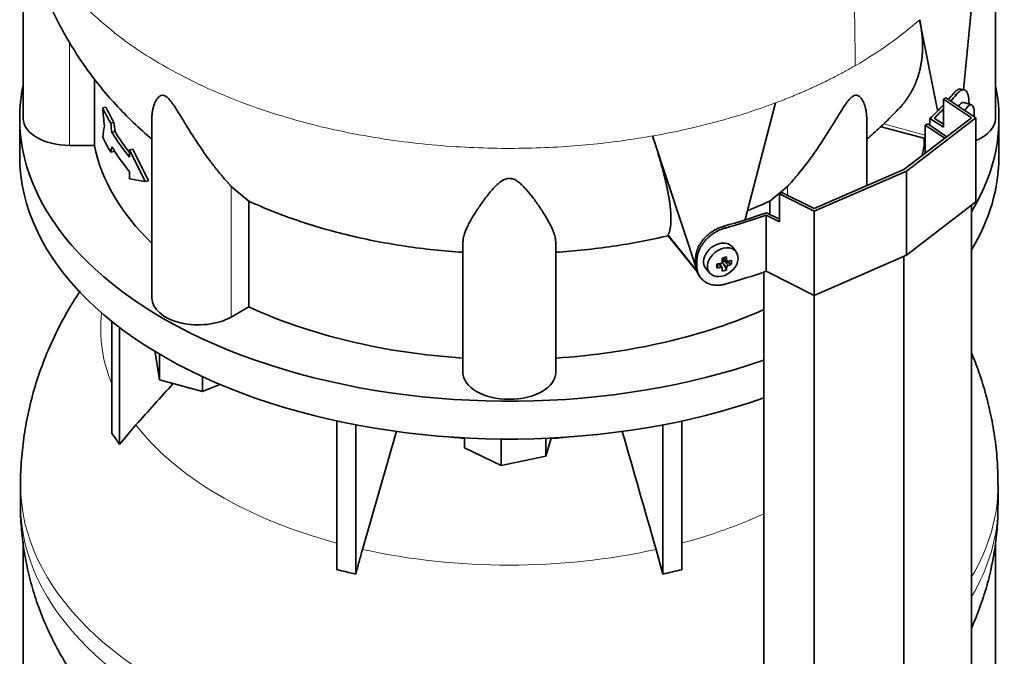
# Model space of a CAD drawing. Header units: millimetres. Extents: x 468 to 1343, y -1144 to 1322.
# Tile 8 of 27: x 1051 to 1337, y -721 to -535. Entities that reach past the tile are written whole.
import ezdxf

# ---------------------------------------------------------------- set-up
doc = ezdxf.new("R2010")
doc.units = ezdxf.units.MM
for name, color, linetype in [('LOW_454-1', 7, 'Continuous'), ('M5X8_UNI7687', 7, 'Continuous'), ('VSI344-454_TERMI', 7, 'Continuous'), ('VSI344-454_TESTA', 7, 'Continuous'), ('VSI454_DIFFUSORE', 7, 'Continuous')]:
    doc.layers.add(name, color=color, linetype=linetype)

# ---------------------------------------------------------------- blocks, each defined once
blk = doc.blocks.new('SE4')
at = {"layer": 'LOW_454-1', "color": 7, "linetype": 'Continuous', "lineweight": 35}
for p, q in [((1314.3, -565.97), (1315.05, -565.6)), ((1320.05, -569.8), (1314.3, -565.97)), ((1314.3, -565.97), (1314.3, -574.2)), ((1315.05, -565.6), (1320.66, -569.32)), ((1327.8, -802.27), (1327.8, -589.31)), ((1308.14, -817.34), (1308.14, -604.14)), ((1267.38, -608.72), (1267.38, -821.97)), ((1282.05, -828.69), (1282.05, -615.49))]:
    blk.add_line(p, q, dxfattribs=at)
at = {"layer": 'M5X8_UNI7687', "color": 7, "linetype": 'Continuous', "lineweight": 35}
for p, q in [((1327.8, -560.05), (1325.56, -559.37)), ((1259.31, -602.85), (1258.31, -601.49)), ((1255.5, -604.56), (1256.67, -605.56)), ((1255.58, -604.63), (1255.58, -605.51)), ((1253.71, -607.51), (1254.06, -606.33)), ((1255.24, -607.5), (1254.54, -606.25)), ((1256.45, -608.12), (1255.55, -606.14)), ((1257.94, -606.37), (1256, -605.62)), ((1250.53, -607.78), (1251.64, -609.04))]:
    blk.add_line(p, q, dxfattribs=at)
at = {"layer": 'M5X8_UNI7687', "color": 4, "linetype": 'Continuous', "lineweight": 9}
for p, q in [((1255.62, -604.53), (1256.55, -605.32)), ((1254.82, -607.36), (1254.23, -606.3)), ((1256.55, -607.3), (1255.55, -606.14)), ((1256, -605.62), (1257.01, -606.77))]:
    blk.add_line(p, q, dxfattribs=at)
at = {"layer": 'M5X8_UNI7687', "color": 7, "linetype": 'Continuous', "lineweight": 35}
blk.add_arc((1318.62, -562.68), 10, 355.3007, 6.9701, dxfattribs=at)
for centre, major_axis, ratio, start_param, end_param in [((1324.24, -564.19), (1.3, 4.83), 0.345066, 0, 0.78056), ((1324.24, -564.19), (1.3, 4.83), 0.345066, 6.272967, 6.283185), ((1326.51, -564.8), (-1.28, -4.76), 0.345066, 2.435688, 4.101845), ((1254.35, -604.55), (3.89, 3.14), 0.739997, 0, 3.172175), ((1254.35, -604.55), (3.89, 3.14), 0.739997, 6.252603, 6.283185), ((1252.66, -604.96), (8.97, 2.29), 0.035701, -1.293098, -1.143406), ((1251.87, -601.27), (2.06, -9.79), 0.279258, 1.046834, 1.161394), ((1251.59, -601.35), (3.16, -9.49), 0.408248, 1.007206, 1.121766), ((1255.44, -601.71), (-1.01, -9.2), 0.152739, -1.021742, -0.87205), ((1251.73, -601.44), (9.99, 0.43), 0.510658, -1.393505, -1.278945), ((1251.73, -601.18), (9.99, -0.48), 0.639648, -1.340934, -1.226375), ((1255.8, -605.8), (0.391, 0.312), 0.744948, 1.56038, 2.087178), ((1256, -606.03), (-0.449, 0.845), 0.482969, 0.934611, 1.452812), ((1256, -606.03), (-0.837, 0.408), 0.40333, 4.914112, 5.432313), ((1251.59, -601.35), (3.16, -9.49), 0.408248, 0.650389, 0.764948), ((1251.73, -601.44), (9.99, 0.43), 0.510658, -1.036687, -0.922127), ((1251.73, -601.18), (9.99, -0.48), 0.639648, -0.984117, -0.869557), ((1249.88, -603.21), (6.65, -6.44), 0.71261, 0.529363, 0.679055), ((1251.87, -601.27), (2.06, -9.79), 0.279258, 0.690017, 0.804576), ((1252.66, -599.96), (7.61, -5.28), 0.901051, 5.557555, 5.707247)]:
    blk.add_ellipse(centre, major_axis=major_axis, ratio=ratio, start_param=start_param, end_param=end_param, dxfattribs=at)
blk.add_ellipse((1255.4, -605.86), major_axis=(-3.84, -3.1), ratio=0.739997, dxfattribs=at)
for points in [[(1254.82, -606.2), (1254.83, -606.2), (1254.87, -606.19), (1254.91, -606.17), (1254.95, -606.15), (1254.99, -606.13), (1255.03, -606.11), (1255.07, -606.08), (1255.11, -606.04), (1255.14, -606.01), (1255.17, -605.97), (1255.2, -605.93), (1255.22, -605.89), (1255.24, -605.84), (1255.25, -605.8), (1255.26, -605.76), (1255.27, -605.72), (1255.27, -605.69), (1255.27, -605.67)], [(1255.27, -607.64), (1255.27, -607.63), (1255.27, -607.61), (1255.26, -607.57), (1255.25, -607.54), (1255.24, -607.51), (1255.22, -607.48), (1255.2, -607.45), (1255.17, -607.43), (1255.14, -607.41), (1255.11, -607.39), (1255.07, -607.37), (1255.03, -607.36), (1254.99, -607.35), (1254.95, -607.35), (1254.91, -607.35), (1254.87, -607.35), (1254.83, -607.36), (1254.82, -607.36)], [(1256.55, -605.32), (1256.56, -605.34), (1256.56, -605.37), (1256.57, -605.41), (1256.58, -605.44), (1256.6, -605.48), (1256.62, -605.51), (1256.64, -605.54), (1256.67, -605.57), (1256.7, -605.59), (1256.73, -605.61), (1256.77, -605.62), (1256.8, -605.63), (1256.84, -605.63), (1256.88, -605.63), (1256.92, -605.63), (1256.96, -605.62), (1256.99, -605.61), (1257.01, -605.61)], [(1257.01, -606.77), (1256.99, -606.77), (1256.96, -606.79), (1256.92, -606.81), (1256.88, -606.83), (1256.84, -606.86), (1256.8, -606.88), (1256.77, -606.92), (1256.73, -606.95), (1256.7, -606.99), (1256.67, -607.03), (1256.64, -607.07), (1256.62, -607.1), (1256.6, -607.14), (1256.58, -607.18), (1256.57, -607.22), (1256.56, -607.26), (1256.56, -607.28), (1256.55, -607.3)]]:
    blk.add_open_spline(points, degree=3, dxfattribs=at)
at = {"layer": 'VSI344-454_TERMI', "color": 7, "linetype": 'Continuous', "lineweight": 35}
for p, q in [((1325.68, -555.68), (1324.76, -555.46)), ((1319.6, -558.41), (1320.31, -558)), ((1327.8, -563.86), (1319.6, -558.41)), ((1319.6, -558.41), (1319.6, -566.58)), ((1320.31, -558), (1329.09, -563.83)), ((1327.07, -559.83), (1327.07, -559.64)), ((1308.14, -578.92), (1327.8, -563.86)), ((1329.09, -563.83), (1308.85, -579.33)), ((1315.71, -563.99), (1319.6, -566.58)), ((1315.71, -566.03), (1315.71, -563.99)), ((1316.94, -563.93), (1319.6, -565.7)), ((1329.09, -563.83), (1329.09, -588.33)), ((1308.85, -579.33), (1282, -591.01)), ((1282.05, -590.27), (1308.14, -578.92)), ((1308.85, -579.33), (1308.85, -603.83)), ((1271.91, -585.95), (1272.62, -585.54)), ((1282, -591.01), (1271.91, -585.95)), ((1271.91, -585.95), (1271.91, -594.11)), ((1272.62, -585.54), (1282.05, -590.27)), ((1329.09, -588.33), (1308.85, -603.83)), ((1268.03, -608.5), (1268.03, -592.17)), ((1268.03, -592.17), (1271.91, -594.11)), ((1268.14, -591.46), (1271.91, -593.35)), ((1282, -591.01), (1282, -615.51)), ((1308.85, -603.83), (1282, -615.51)), ((1247.49, -606.46), (1247.49, -604.83)), ((1247.87, -607), (1247.87, -605.36)), ((1248.47, -609.69), (1248.85, -610.22)), ((1282, -615.51), (1268.03, -608.5))]:
    blk.add_line(p, q, dxfattribs=at)
at = {"layer": 'VSI344-454_TERMI', "color": 4, "linetype": 'Continuous', "lineweight": 9}
for p, q in [((1323.41, -557.04), (1322.48, -556.82)), ((1255.72, -595.37), (1256.1, -595.9)), ((1247.49, -604.83), (1247.87, -605.36)), ((1247.87, -607), (1247.49, -606.46))]:
    blk.add_line(p, q, dxfattribs=at)
at = {"layer": 'VSI344-454_TERMI', "color": 7, "linetype": 'Continuous', "lineweight": 35}
for centre, major_axis, start_param, end_param in [((1193.28, -520.77), (143.5, 0), -0.472679, -0.450192), ((1193.28, -520.77), (144.5, 0), -0.475462, -0.449757), ((1193.28, -520.77), (143.5, 0), -0.548792, -0.494278), ((1193.28, -520.77), (144.5, 0), -0.543719, -0.506971), ((1193.28, -520.77), (143.5, 0), -1.120604, -1.022004), ((1193.28, -520.77), (144.5, 0), -1.121039, -1.027077), ((1193.28, -537.1), (144.5, 0), -1.121039, -1.027077)]:
    blk.add_ellipse(centre, major_axis=major_axis, ratio=0.57735, start_param=start_param, end_param=end_param, dxfattribs=at)
for points, knots in [([(1322.48, -556.82), (1322.52, -556.77), (1322.61, -556.67), (1322.74, -556.53), (1322.86, -556.39), (1322.99, -556.27), (1323.11, -556.15), (1323.24, -556.05), (1323.36, -555.95), (1323.48, -555.85), (1323.6, -555.77), (1323.71, -555.7), (1323.83, -555.63), (1324.02, -555.54), (1324.27, -555.45), (1324.55, -555.43), (1324.71, -555.45), (1324.77, -555.46)], [0, 0, 0, 0, 0.0210183, 0.0419351, 0.0627723, 0.0835523, 0.1042975, 0.1250306, 0.145774, 0.1665505, 0.1873825, 0.2082923, 0.229302, 0.2504333, 0.3124933, 0.3747088, 0.4161494, 0.4161494, 0.4161494, 0.4161494]), ([(1327.07, -559.64), (1327.07, -559.56), (1327.07, -559.4), (1327.06, -559.17), (1327.05, -558.94), (1327.04, -558.72), (1327.02, -558.5), (1327, -558.3), (1326.98, -558.1), (1326.95, -557.9), (1326.92, -557.71), (1326.89, -557.53), (1326.85, -557.36), (1326.78, -557.08), (1326.67, -556.73), (1326.49, -556.35), (1326.29, -556.05), (1326.05, -555.83), (1325.79, -555.7), (1325.51, -555.64), (1325.2, -555.67), (1324.91, -555.77), (1324.64, -555.91), (1324.4, -556.07), (1324.16, -556.26), (1323.92, -556.48), (1323.66, -556.74), (1323.49, -556.94), (1323.41, -557.04)], [0, 0, 0, 0, 0.020997, 0.041894, 0.062713, 0.083478, 0.10421, 0.124932, 0.145667, 0.166438, 0.187266, 0.208174, 0.229186, 0.250321, 0.31238, 0.374613, 0.43743, 0.499972, 0.562502, 0.625326, 0.687533, 0.749602, 0.791735, 0.83347, 0.874983, 0.916456, 0.958069, 1, 1, 1, 1]), ([(1247.49, -604.83), (1247.5, -604.75), (1247.5, -604.59), (1247.51, -604.34), (1247.53, -604.1), (1247.56, -603.85), (1247.6, -603.61), (1247.65, -603.36), (1247.71, -603.11), (1247.78, -602.86), (1247.85, -602.61), (1247.93, -602.36), (1248.03, -602.11), (1248.19, -601.7), (1248.46, -601.13), (1248.88, -600.41), (1249.37, -599.71), (1249.92, -599.04), (1250.52, -598.4), (1251.17, -597.81), (1251.87, -597.26), (1252.51, -596.82), (1253.1, -596.46), (1253.61, -596.19), (1254.13, -595.94), (1254.66, -595.72), (1255.19, -595.52), (1255.54, -595.42), (1255.72, -595.37)], [0, 0, 0, 0, 0.020997, 0.041894, 0.062714, 0.083478, 0.10421, 0.124932, 0.145667, 0.166438, 0.187266, 0.208175, 0.229186, 0.250321, 0.312381, 0.374613, 0.43743, 0.499971, 0.5625, 0.625324, 0.687531, 0.7496, 0.791733, 0.833468, 0.874982, 0.916455, 0.958068, 1, 1, 1, 1]), ([(1256.1, -595.9), (1256.01, -595.93), (1255.83, -595.98), (1255.57, -596.06), (1255.3, -596.16), (1255.04, -596.26), (1254.77, -596.36), (1254.51, -596.48), (1254.25, -596.6), (1253.99, -596.72), (1253.74, -596.86), (1253.48, -597), (1253.23, -597.15), (1252.81, -597.41), (1252.24, -597.79), (1251.55, -598.34), (1250.9, -598.94), (1250.3, -599.57), (1249.75, -600.24), (1249.26, -600.94), (1248.84, -601.66), (1248.53, -602.32), (1248.31, -602.9), (1248.15, -603.4), (1248.03, -603.89), (1247.94, -604.39), (1247.88, -604.88), (1247.88, -605.2), (1247.87, -605.36)], [0, 0, 0, 0, 0.021018, 0.041934, 0.062771, 0.083551, 0.104296, 0.125029, 0.145772, 0.166549, 0.18738, 0.20829, 0.2293, 0.250431, 0.312491, 0.374707, 0.437523, 0.500061, 0.56259, 0.62542, 0.687635, 0.749712, 0.791848, 0.833577, 0.875076, 0.916525, 0.958107, 1, 1, 1, 1]), ([(1248.47, -609.68), (1248.35, -609.51), (1248.15, -609.19), (1247.93, -608.72), (1247.77, -608.3), (1247.65, -607.86), (1247.56, -607.41), (1247.5, -606.94), (1247.5, -606.62), (1247.49, -606.46)], [0.6886177, 0.6886177, 0.6886177, 0.6886177, 0.7497121, 0.7918482, 0.8335767, 0.8750754, 0.916525, 0.9581066, 1, 1, 1, 1]), ([(1247.87, -607), (1247.87, -607.08), (1247.87, -607.24), (1247.89, -607.48), (1247.91, -607.71), (1247.94, -607.94), (1247.98, -608.17), (1248.03, -608.39), (1248.09, -608.61), (1248.15, -608.83), (1248.23, -609.04), (1248.31, -609.25), (1248.4, -609.46), (1248.57, -609.79), (1248.84, -610.24), (1249.26, -610.75), (1249.75, -611.22), (1250.3, -611.62), (1250.9, -611.95), (1251.55, -612.22), (1252.24, -612.41), (1252.89, -612.52), (1253.48, -612.56), (1253.99, -612.56), (1254.51, -612.53), (1255.04, -612.47), (1255.57, -612.37), (1255.92, -612.28), (1256.1, -612.23)], [0, 0, 0, 0, 0.020997, 0.041894, 0.062713, 0.083478, 0.10421, 0.124932, 0.145667, 0.166438, 0.187266, 0.208174, 0.229186, 0.250321, 0.31238, 0.374613, 0.43743, 0.499972, 0.562502, 0.625326, 0.687533, 0.749602, 0.791735, 0.83347, 0.874983, 0.916456, 0.958069, 1, 1, 1, 1])]:
    blk.add_open_spline(points, degree=3, knots=knots, dxfattribs=at)
at = {"layer": 'VSI344-454_TESTA', "color": 7, "linetype": 'Continuous', "lineweight": 35}
for p, q in [((1051.78, -503.37), (1051.78, -564.05)), ((1334.78, -564.05), (1334.78, -503.38)), ((1325.5, -555.74), (1329.39, -514.6)), ((1317.93, -561.61), (1312.7, -535.27)), ((1072.53, -552.52), (1072.53, -571.84)), ((1075.86, -560.72), (1074.93, -560.95)), ((1261.94, -593.41), (1270.75, -559.49)), ((1089.27, -563.74), (1089.27, -616.3)), ((1297.29, -583.64), (1297.29, -563.74)), ((1078.21, -565.2), (1077.28, -565.43)), ((1301.54, -566.45), (1314.3, -569.89)), ((1078.52, -567.83), (1077.59, -568.05)), ((1247.96, -608.33), (1234.96, -569.12)), ((1314.03, -569.81), (1314.03, -571.84)), ((1072.53, -571.84), (1065.28, -571.84)), ((1083.69, -572.97), (1082.76, -573.19)), ((1088.24, -582.15), (1083.69, -572.97)), ((1314.3, -571.84), (1314.03, -571.84)), ((1078.21, -573.64), (1077.28, -573.86)), ((1087.3, -582.38), (1082.76, -573.19)), ((1082.76, -573.19), (1082.76, -575.3)), ((1082.76, -579.52), (1082.76, -581.63)), ((1087.3, -582.38), (1082.76, -581.63)), ((1088.24, -582.15), (1087.3, -582.38)), ((1117.44, -588.07), (1112.31, -583.78)), ((1274.24, -583.78), (1269.11, -588.07)), ((1117.44, -588.07), (1117.44, -618.85)), ((1269.11, -588.07), (1269.11, -591.95)), ((1239.49, -598.14), (1239.53, -597.89)), ((1239.54, -598.21), (1248.03, -608.73)), ((1179.78, -637.95), (1179.78, -599.92)), ((1206.78, -637.95), (1206.78, -599.92)), ((1117.44, -618.85), (1112.31, -621.81))]:
    blk.add_line(p, q, dxfattribs=at)
at = {"layer": 'VSI344-454_TESTA', "color": 4, "linetype": 'Continuous', "lineweight": 9}
for p, q in [((1065.28, -571.84), (1065.28, -541.91)), ((1302.22, -565.59), (1314.3, -568.84)), ((1112.31, -621.81), (1112.31, -583.78)), ((1274.24, -586.35), (1274.24, -583.78)), ((1239.53, -597.89), (1247.96, -608.33))]:
    blk.add_line(p, q, dxfattribs=at)
at = {"layer": 'VSI344-454_TESTA', "color": 7, "linetype": 'Continuous', "lineweight": 35}
for centre, major_axis, start_param, end_param in [((1193.28, -542.68), (-122.5, 0), 0.261186, 0.327396), ((1193.28, -542.68), (-121.5, 0), 0.260097, 0.326857), ((1065.28, -564.05), (13.5, 0), 3.141593, 4.712389), ((1321.28, -564.05), (-13.5, 0), 2.187452, 3.141593), ((1193.28, -551.12), (-122.5, 0), 0.261186, 0.327396), ((1193.28, -544.79), (-122.5, 0), 0.335083, 0.446047), ((1193.28, -544.79), (-121.5, 0), 0.334608, 0.428513), ((1193.28, -564.05), (-121.5, 0), 0.111341, 0.543224), ((1193.28, -549.01), (-122.5, 0), 0.335083, 0.446047), ((1193.28, -564.05), (121.5, 0), -0.156365, -0.111341), ((1102.77, -616.3), (13.5, 0), 3.141593, 5.497787), ((1193.28, -564.05), (-121.5, 0), 0.896739, 1.459455), ((1193.28, -564.05), (121.5, 0), 4.82373, 5.368326), ((1193.28, -637.95), (13.5, 0), 3.141593, 6.283185)]:
    blk.add_ellipse(centre, major_axis=major_axis, ratio=0.57735, start_param=start_param, end_param=end_param, dxfattribs=at)
at = {"layer": 'VSI344-454_TESTA', "color": 4, "linetype": 'Continuous', "lineweight": 9}
blk.add_ellipse((1193.28, -490.54), major_axis=(142.36, 0), ratio=0.57735, start_param=5.009578, end_param=5.287871, dxfattribs=at)
blk.add_open_spline([(1274.78, -426.2), (1275.81, -430.77), (1278.61, -440.43), (1283.75, -455.77), (1288.12, -471.64), (1290.77, -486.67), (1292.34, -500.76), (1293.22, -514.31), (1293.69, -527.54), (1293.84, -538.87), (1293.94, -545.91), (1293.94, -548.65)], degree=3, knots=[0, 0, 0, 0, 0.117079, 0.240569, 0.360617, 0.476421, 0.590288, 0.703407, 0.816259, 0.929029, 1, 1, 1, 1], dxfattribs=at)
for points, weights in [([(1050.92, -490.53), (1050.92, -556.38), (1144.23, -585.17), (1234.96, -569.12)], [0.668640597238, 0.547029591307, 0.657482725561, 1]), ([(1270.75, -559.49), (1279.13, -556.35), (1286.88, -552.72), (1293.94, -548.65)], [1, 0.996331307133, 0.996331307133, 1])]:
    blk.add_rational_spline(points, weights, degree=3, dxfattribs=at)
at = {"layer": 'VSI344-454_TESTA', "color": 7, "linetype": 'Continuous', "lineweight": 35}
for points, knots in [([(1050.96, -490.6), (1050.98, -492.7), (1051.03, -496.64), (1051.69, -503.31), (1052.83, -510.14), (1054.45, -516.9), (1056.53, -523.51), (1059.07, -529.97), (1062.04, -536.26), (1065.44, -542.35), (1069.26, -548.25), (1073.48, -553.93), (1078.11, -559.38), (1083.15, -564.61), (1086.93, -568.06), (1089.03, -569.87), (1089.25, -570.06)], [0, 0, 0, 0, 0.0564817, 0.1251749, 0.193648, 0.2620048, 0.3303534, 0.3988082, 0.4674909, 0.5365318, 0.6060698, 0.6762518, 0.7472291, 0.8191521, 0.8921604, 0.9006926, 0.9006926, 0.9006926, 0.9006926]), ([(1306.61, -561.25), (1306.68, -561.18), (1306.85, -560.99), (1307.13, -560.69), (1307.44, -560.34), (1307.74, -559.98), (1308.04, -559.62), (1308.32, -559.25), (1308.6, -558.87), (1308.88, -558.5), (1309.14, -558.12), (1309.4, -557.73), (1309.65, -557.34), (1309.89, -556.95), (1310.13, -556.55), (1310.35, -556.14), (1310.57, -555.74), (1310.78, -555.33), (1310.99, -554.91), (1311.18, -554.49), (1311.37, -554.07), (1311.55, -553.65), (1311.72, -553.22), (1311.96, -552.59), (1312.25, -551.76), (1312.56, -550.71), (1312.83, -549.65), (1313.05, -548.58), (1313.24, -547.5), (1313.38, -546.42), (1313.48, -545.32), (1313.54, -544.22), (1313.56, -543.11), (1313.55, -542), (1313.5, -540.88), (1313.41, -539.76), (1313.28, -538.64), (1313.12, -537.52), (1312.93, -536.4), (1312.78, -535.64), (1312.7, -535.27)], [0.1920892, 0.1920892, 0.1920892, 0.1920892, 0.2005107, 0.2147742, 0.2290298, 0.2432778, 0.2575181, 0.2717506, 0.2859755, 0.3001927, 0.3144023, 0.3286042, 0.3427985, 0.3569852, 0.3711642, 0.3853356, 0.3994995, 0.4136557, 0.4278043, 0.4419454, 0.4560788, 0.4702047, 0.484323, 0.4984337, 0.5315552, 0.5644411, 0.5970912, 0.6295054, 0.6616835, 0.6936252, 0.7253304, 0.756799, 0.7880306, 0.8190252, 0.8497823, 0.8803019, 0.9105837, 0.9406275, 0.970433, 1, 1, 1, 1]), ([(1112.31, -583.78), (1112.1, -583.55), (1111.66, -583.07), (1110.95, -582.28), (1110.14, -581.35), (1109.21, -580.24), (1107.89, -578.62), (1106.32, -576.58), (1104.58, -574.19), (1103.04, -571.96), (1101.68, -569.89), (1100.47, -567.99), (1099.09, -565.77), (1097.83, -563.69), (1096.64, -561.75), (1095.82, -560.48), (1095.03, -559.33), (1094.23, -558.34), (1093.39, -557.56), (1092.58, -557.22), (1091.93, -557.3), (1091.4, -557.6), (1090.93, -558.07), (1090.34, -558.92), (1089.88, -559.99), (1089.53, -561.22), (1089.34, -562.31), (1089.27, -563.17), (1089.27, -563.65), (1089.27, -563.74)], [0, 0, 0, 0, 0.020247, 0.0413012, 0.0631676, 0.0911499, 0.1206822, 0.1725651, 0.2189806, 0.2600001, 0.2962057, 0.3283254, 0.3570821, 0.4069553, 0.4285992, 0.4484587, 0.4665056, 0.4826091, 0.4971306, 0.5113122, 0.5266668, 0.543344, 0.562023, 0.5826937, 0.6304427, 0.6595254, 0.6923195, 0.7261108, 0.734395, 0.734395, 0.734395, 0.734395]), ([(1297.29, -563.74), (1297.29, -563.59), (1297.27, -562.73), (1297.08, -561.27), (1296.51, -559.51), (1295.82, -558.27), (1295.16, -557.6), (1294.61, -557.31), (1294.07, -557.22), (1293.34, -557.46), (1292.55, -558.1), (1291.79, -558.98), (1291.01, -560.06), (1290.23, -561.25), (1289.4, -562.59), (1288.18, -564.59), (1286.46, -567.41), (1284.6, -570.33), (1282.89, -572.87), (1281.36, -575.06), (1279.74, -577.24), (1278.13, -579.29), (1276.7, -581.03), (1275.4, -582.53), (1274.62, -583.37), (1274.24, -583.78)], [0.2656377, 0.2656377, 0.2656377, 0.2656377, 0.2789295, 0.3409942, 0.392778, 0.4359518, 0.4604978, 0.4716154, 0.4871189, 0.5000341, 0.5129562, 0.5284792, 0.5444389, 0.5641957, 0.583938, 0.6074587, 0.6593255, 0.7214848, 0.7571561, 0.7963778, 0.8446458, 0.8874257, 0.9275339, 0.9650516, 1, 1, 1, 1]), ([(1297.33, -570.04), (1298.67, -568.91), (1301.91, -566.02), (1304.66, -563.23), (1306.59, -561.25)], [0.4401061, 0.4401061, 0.4401061, 0.4401061, 0.667966, 1, 1, 1, 1]), ([(1239.53, -597.89), (1239.55, -597.83), (1239.61, -597.72), (1239.68, -597.54), (1239.76, -597.35), (1239.82, -597.15), (1239.89, -596.95), (1239.95, -596.74), (1240, -596.52), (1240.05, -596.29), (1240.1, -596.06), (1240.14, -595.81), (1240.18, -595.56), (1240.21, -595.31), (1240.24, -595.04), (1240.27, -594.77), (1240.29, -594.49), (1240.3, -594.21), (1240.31, -593.92), (1240.32, -593.62), (1240.32, -593.31), (1240.32, -592.99), (1240.32, -592.67), (1240.31, -592.35), (1240.29, -592.01), (1240.28, -591.67), (1240.25, -591.32), (1240.23, -590.97), (1240.2, -590.61), (1240.16, -590.24), (1240.12, -589.86), (1240.08, -589.48), (1240.03, -589.1), (1239.98, -588.7), (1239.92, -588.3), (1239.87, -587.9), (1239.77, -587.3), (1239.64, -586.5), (1239.45, -585.48), (1239.24, -584.43), (1239.02, -583.36), (1238.77, -582.27), (1238.51, -581.16), (1238.22, -580.03), (1237.92, -578.87), (1237.61, -577.7), (1237.27, -576.52), (1236.92, -575.32), (1236.56, -574.1), (1236.18, -572.88), (1235.79, -571.64), (1235.39, -570.39), (1235.1, -569.54), (1234.96, -569.12)], [0, 0, 0, 0, 0.014374, 0.02874, 0.043097, 0.057447, 0.071789, 0.086123, 0.100449, 0.114767, 0.129077, 0.143379, 0.157674, 0.171961, 0.186239, 0.200511, 0.214774, 0.22903, 0.243278, 0.257518, 0.27175, 0.285975, 0.300193, 0.314402, 0.328604, 0.342798, 0.356985, 0.371164, 0.385335, 0.399499, 0.413655, 0.427804, 0.441945, 0.456079, 0.470204, 0.484323, 0.498433, 0.531555, 0.564441, 0.597091, 0.629505, 0.661683, 0.693625, 0.72533, 0.756799, 0.78803, 0.819025, 0.849782, 0.880302, 0.910583, 0.940627, 0.970433, 1, 1, 1, 1]), ([(1206.78, -599.92), (1206.77, -599.74), (1206.76, -599.37), (1206.67, -598.77), (1206.5, -598.07), (1206.23, -597.25), (1205.76, -596.06), (1205.03, -594.57), (1204.04, -592.83), (1203.03, -591.2), (1202.03, -589.7), (1201.07, -588.33), (1199.88, -586.72), (1198.69, -585.22), (1197.46, -583.86), (1196.56, -583), (1195.64, -582.26), (1194.65, -581.69), (1193.53, -581.39), (1192.35, -581.53), (1191.33, -582), (1190.4, -582.66), (1189.51, -583.45), (1188.27, -584.74), (1187.08, -586.2), (1185.86, -587.8), (1184.89, -589.17), (1183.95, -590.56), (1182.8, -592.36), (1181.76, -594.13), (1180.92, -595.81), (1180.32, -597.22), (1179.87, -598.6), (1179.81, -599.49), (1179.78, -599.92)], [0, 0, 0, 0, 0.020247, 0.041301, 0.063168, 0.09115, 0.120682, 0.172565, 0.218981, 0.26, 0.296206, 0.328325, 0.357082, 0.406955, 0.428599, 0.448459, 0.466506, 0.482609, 0.497131, 0.511312, 0.526667, 0.543344, 0.562023, 0.582694, 0.630443, 0.659525, 0.692319, 0.726111, 0.759233, 0.82594, 0.865768, 0.902245, 0.953307, 1, 1, 1, 1]), ([(1117.44, -588.07), (1121.89, -590.12), (1126.6, -591.99), (1136.41, -595.34), (1141.52, -596.81), (1152.05, -599.33), (1157.46, -600.37), (1168.5, -602.01), (1174.12, -602.61), (1179.78, -602.97)], [0, 0, 0, 0, 0.25, 0.25, 0.5, 0.5, 0.75, 0.75, 1, 1, 1, 1]), ([(1239.49, -598.14), (1234.27, -599.38), (1228.9, -600.41), (1217.96, -602.02), (1212.39, -602.61), (1206.78, -602.97)], [0, 0, 0, 0, 0.5, 0.5, 1, 1, 1, 1])]:
    blk.add_open_spline(points, degree=3, knots=knots, dxfattribs=at)
at = {"layer": 'VSI344-454_TESTA', "color": 4, "linetype": 'Continuous', "lineweight": 9}
blk.add_open_spline([(1312.7, -535.27), (1307.28, -540.09), (1300.98, -544.58), (1293.94, -548.65)], degree=3, dxfattribs=at)
at = {"layer": 'VSI344-454_TESTA', "color": 7, "linetype": 'Continuous', "lineweight": 35}
for points in [[(1075.44, -566.22), (1075.26, -564.46), (1075.1, -562.7), (1074.93, -560.95)], [(1075.44, -566.22), (1075.26, -567.27), (1075.1, -568.33), (1074.93, -569.38)], [(1077.59, -568.05), (1077.49, -567.17), (1077.39, -566.3), (1077.28, -565.43)], [(1078.52, -567.83), (1078.41, -566.95), (1078.31, -566.08), (1078.21, -565.2)], [(1077.59, -572.27), (1077.49, -572.8), (1077.39, -573.33), (1077.28, -573.86)], [(1078.29, -573.24), (1078.26, -573.37), (1078.24, -573.51), (1078.21, -573.64)], [(1269.11, -588.07), (1267.03, -589.03), (1264.88, -589.95), (1262.69, -590.84)], [(1239.63, -598.32), (1239.58, -598.26), (1239.54, -598.2), (1239.49, -598.14)]]:
    blk.add_open_spline(points, degree=3, dxfattribs=at)
at = {"layer": 'VSI454_DIFFUSORE', "color": 7, "linetype": 'Continuous', "lineweight": 35}
for p, q in [((1050.78, -564.05), (1050.78, -575.07)), ((1335.78, -575.07), (1335.78, -564.05)), ((1334.92, -584.62), (1334.92, -584.06)), ((1334.92, -584.62), (1334.8, -584.71)), ((1077.57, -655.67), (1077.57, -623.09)), ((1079.87, -658.87), (1079.87, -624.88)), ((1090.21, -632.11), (1090.21, -631.88)), ((1091.42, -640.08), (1090.21, -632.11)), ((1091.42, -640.08), (1091.42, -632.6)), ((1103.98, -643.46), (1091.42, -640.08)), ((1103.98, -643.46), (1103.98, -639.18)), ((1109.02, -641.42), (1103.98, -643.46)), ((1079.87, -658.87), (1084.58, -653.23)), ((1143.05, -695.35), (1143.05, -652.06)), ((1148.6, -696.68), (1148.6, -653.19)), ((1237.96, -696.68), (1237.96, -653.19)), ((1243.5, -695.35), (1243.5, -652.06)), ((1160.42, -655.02), (1150.55, -689.44)), ((1180.26, -659.87), (1180.26, -657)), ((1190.87, -665.01), (1190.87, -657.33)), ((1205.49, -657.04), (1203.89, -662.28)), ((1203.89, -662.28), (1203.89, -657.11)), ((1190.87, -665.01), (1180.26, -659.87)), ((1203.89, -662.28), (1190.87, -665.01)), ((1051.02, -670.77), (1051.02, -676.52)), ((1335.53, -676.52), (1335.53, -670.77)), ((1051.78, -687.39), (1051.78, -751.84)), ((1334.78, -751.84), (1334.78, -687.62)), ((1236, -689.44), (1237.96, -696.68))]:
    blk.add_line(p, q, dxfattribs=at)
for centre, start_param, end_param in [((1193.28, -564.05), 6.164646, 6.283185), ((1193.28, -564.05), 2.805373, 3.260132), ((1193.28, -564.05), 0, 2.117672), ((1193.28, -575.07), 0, 2.117672), ((1193.28, -575.07), 2.805373, 3.141593)]:
    blk.add_ellipse(centre, major_axis=(-142.5, 0), ratio=0.57735, start_param=start_param, end_param=end_param, dxfattribs=at)
at = {"layer": 'VSI454_DIFFUSORE', "color": 4, "linetype": 'Continuous', "lineweight": 9}
for centre, major_axis, start_param, end_param in [((1193.28, -625.36), (118.93, 0), 3.072762, 3.374835), ((1193.28, -625.36), (-118.93, 0), 0.417927, 1.134811), ((1193.28, -604.26), (-92.64, 0), 1.362219, 1.429779), ((1193.28, -604.26), (-92.64, 0), -4.580995, -4.503811), ((1193.28, -670.77), (142.25, 0), 3.141593, 5.260321), ((1193.28, -670.77), (142.25, 0), 5.95196, 6.283185), ((1193.28, -670.77), (142.25, 0), 0, 0.000076), ((1193.28, -676.52), (-142.25, 0), 0, 2.118728), ((1193.28, -625.36), (118.93, 0), -1.134811, -0.898117), ((1193.28, -676.52), (-142.25, 0), 2.810367, 3.141593), ((1193.28, -625.36), (-118.93, 0), 1.203325, 1.938268)]:
    blk.add_ellipse(centre, major_axis=major_axis, ratio=0.57735, start_param=start_param, end_param=end_param, dxfattribs=at)
at = {"layer": 'VSI454_DIFFUSORE', "color": 7, "linetype": 'Continuous', "lineweight": 35}
for points, knots in [([(1068.34, -614.3), (1068.32, -614.32), (1066.91, -616.44), (1064.27, -620.75), (1060.8, -627.41), (1057.86, -634.22), (1055.44, -641.14), (1053.54, -648.15), (1052.15, -655.23), (1051.33, -662.26), (1050.98, -667.62), (1051.05, -670.27), (1051.06, -670.77)], [0.4929637, 0.4929637, 0.4929637, 0.4929637, 0.4934479, 0.5580216, 0.6216352, 0.6843867, 0.7463727, 0.807686, 0.8684151, 0.9286446, 0.9884567, 1, 1, 1, 1]), ([(1335.49, -670.76), (1335.48, -668.71), (1335.44, -664.8), (1334.81, -658.15), (1333.69, -651.29), (1332.09, -644.49), (1330.12, -638.15), (1328.59, -634.12), (1327.83, -632.28)], [0, 0, 0, 0, 0.0470753, 0.1061763, 0.1650787, 0.2238678, 0.2826322, 0.3330698, 0.3330698, 0.3330698, 0.3330698]), ([(1051.05, -676.52), (1051.04, -676.85), (1050.97, -679.19), (1051.29, -683.99), (1052.07, -690.4), (1053.37, -696.8), (1055.13, -703.06), (1057.35, -709.2), (1060.03, -715.18), (1063.15, -721.01), (1066.71, -726.67), (1070.7, -732.14), (1075.13, -737.41), (1079.99, -742.49), (1084.69, -746.8), (1087.9, -749.47), (1089.23, -750.52)], [0, 0, 0, 0, 0.0097463, 0.0805556, 0.1511307, 0.2216206, 0.2921972, 0.3630371, 0.4343229, 0.5062423, 0.5789856, 0.6527404, 0.7276822, 0.8039603, 0.8816787, 0.9367343, 0.9367343, 0.9367343, 0.9367343]), ([(1327.85, -712.16), (1328.45, -710.82), (1329.89, -707.38), (1331.85, -701.72), (1333.57, -695.17), (1334.75, -688.63), (1335.43, -682.28), (1335.48, -678.54), (1335.5, -676.53)], [0.6014596, 0.6014596, 0.6014596, 0.6014596, 0.6492037, 0.7234753, 0.7967196, 0.8691065, 0.9408037, 1, 1, 1, 1]), ([(1150.55, -689.44), (1150.21, -690.63), (1149.88, -691.83), (1149.22, -694.25), (1148.9, -695.46), (1148.6, -696.68)], [0, 0, 0, 0, 0.5, 0.5, 1, 1, 1, 1])]:
    blk.add_open_spline(points, degree=3, knots=knots, dxfattribs=at)
for points in [[(1084.58, -653.23), (1088.21, -649.21), (1091.84, -645.19), (1095.47, -641.17)], [(1077.57, -655.67), (1078.33, -656.69), (1079.1, -657.76), (1079.87, -658.87)], [(1226.16, -655.09), (1229.44, -666.54), (1232.72, -677.99), (1236, -689.44)], [(1148.6, -696.68), (1146.75, -696.19), (1144.9, -695.74), (1143.05, -695.35)], [(1237.96, -696.68), (1239.8, -696.19), (1241.66, -695.74), (1243.5, -695.35)]]:
    blk.add_open_spline(points, degree=3, dxfattribs=at)

msp = doc.modelspace()

# ---------------------------------------------------------------- block references
msp.add_blockref('SE4', (0, 0))

doc.saveas('drawing.dxf')
